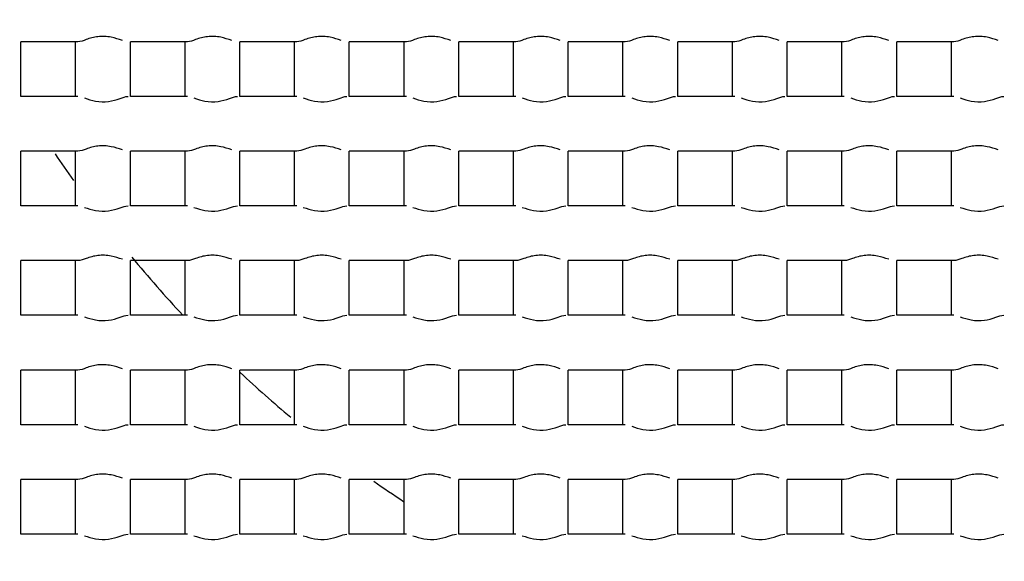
# Model space of a CAD drawing. Header units: millimetres. Extents: x 289 to 943, y 130 to 616.
# Tile 25 of 65: x 824.69 to 827.39, y 241.55 to 243.04. Entities that reach past the tile are written whole.
import ezdxf

# ---------------------------------------------------------------- set-up
doc = ezdxf.new("R2010")
doc.units = ezdxf.units.MM
doc.header["$LTSCALE"] = 65.395
doc.layers.get('0').update_dxf_attribs({"linetype": 'CONTINUOUS'})

msp = doc.modelspace()

# ---------------------------------------------------------------- linework, layer by layer
at = {"color": 7, "linetype": 'CONTINUOUS'}
for p, q in [((824.6977, 242.8292), (824.6977, 242.9792)), ((824.8541, 242.9792), (824.6977, 242.9792)), ((824.8477, 242.8292), (824.8477, 242.9792)), ((824.9977, 242.8292), (824.9977, 242.9792)), ((825.1541, 242.9792), (824.9977, 242.9792)), ((825.1477, 242.8292), (825.1477, 242.9792)), ((825.2977, 242.8292), (825.2977, 242.9792)), ((825.4541, 242.9792), (825.2977, 242.9792)), ((825.4477, 242.8292), (825.4477, 242.9792)), ((825.5977, 242.8292), (825.5977, 242.9792)), ((825.7541, 242.9792), (825.5977, 242.9792)), ((825.7477, 242.8292), (825.7477, 242.9792)), ((825.8977, 242.8292), (825.8977, 242.9792)), ((826.0541, 242.9792), (825.8977, 242.9792)), ((826.0477, 242.8292), (826.0477, 242.9792)), ((826.1977, 242.8292), (826.1977, 242.9792)), ((826.3541, 242.9792), (826.1977, 242.9792)), ((826.3477, 242.8292), (826.3477, 242.9792)), ((826.4977, 242.8292), (826.4977, 242.9792)), ((826.6541, 242.9792), (826.4977, 242.9792)), ((826.6477, 242.8292), (826.6477, 242.9792)), ((826.7977, 242.8292), (826.7977, 242.9792)), ((826.9541, 242.9792), (826.7977, 242.9792)), ((826.9477, 242.8292), (826.9477, 242.9792)), ((827.0977, 242.8292), (827.0977, 242.9792)), ((827.2541, 242.9792), (827.0977, 242.9792)), ((827.2477, 242.8292), (827.2477, 242.9792)), ((824.8541, 242.8292), (824.6977, 242.8292)), ((825.1541, 242.8292), (824.9977, 242.8292)), ((825.4541, 242.8292), (825.2977, 242.8292)), ((825.7541, 242.8292), (825.5977, 242.8292)), ((826.0541, 242.8292), (825.8977, 242.8292)), ((826.3541, 242.8292), (826.1977, 242.8292)), ((826.6541, 242.8292), (826.4977, 242.8292)), ((826.9541, 242.8292), (826.7977, 242.8292)), ((827.2541, 242.8292), (827.0977, 242.8292)), ((824.6977, 242.5292), (824.6977, 242.6792)), ((824.8541, 242.6792), (824.6977, 242.6792)), ((824.8477, 242.5292), (824.8477, 242.6792)), ((824.9977, 242.5292), (824.9977, 242.6792)), ((825.1541, 242.6792), (824.9977, 242.6792)), ((825.1477, 242.5292), (825.1477, 242.6792)), ((825.2977, 242.5292), (825.2977, 242.6792)), ((825.4541, 242.6792), (825.2977, 242.6792)), ((825.4477, 242.5292), (825.4477, 242.6792)), ((825.5977, 242.5292), (825.5977, 242.6792)), ((825.7541, 242.6792), (825.5977, 242.6792)), ((825.7477, 242.5292), (825.7477, 242.6792)), ((825.8977, 242.5292), (825.8977, 242.6792)), ((826.0541, 242.6792), (825.8977, 242.6792)), ((826.0477, 242.5292), (826.0477, 242.6792)), ((826.1977, 242.5292), (826.1977, 242.6792)), ((826.3541, 242.6792), (826.1977, 242.6792)), ((826.3477, 242.5292), (826.3477, 242.6792)), ((826.4977, 242.5292), (826.4977, 242.6792)), ((826.6541, 242.6792), (826.4977, 242.6792)), ((826.6477, 242.5292), (826.6477, 242.6792)), ((826.7977, 242.5292), (826.7977, 242.6792)), ((826.9541, 242.6792), (826.7977, 242.6792)), ((826.9477, 242.5292), (826.9477, 242.6792)), ((827.0977, 242.5292), (827.0977, 242.6792)), ((827.2541, 242.6792), (827.0977, 242.6792)), ((827.2477, 242.5292), (827.2477, 242.6792)), ((824.8541, 242.5292), (824.6977, 242.5292)), ((825.1541, 242.5292), (824.9977, 242.5292)), ((825.4541, 242.5292), (825.2977, 242.5292)), ((825.7541, 242.5292), (825.5977, 242.5292)), ((826.0541, 242.5292), (825.8977, 242.5292)), ((826.3541, 242.5292), (826.1977, 242.5292)), ((826.6541, 242.5292), (826.4977, 242.5292)), ((826.9541, 242.5292), (826.7977, 242.5292)), ((827.2541, 242.5292), (827.0977, 242.5292)), ((824.6977, 242.2292), (824.6977, 242.3792)), ((824.8541, 242.3792), (824.6977, 242.3792)), ((824.8477, 242.2292), (824.8477, 242.3792)), ((824.9977, 242.2292), (824.9977, 242.3792)), ((825.1541, 242.3792), (824.9977, 242.3792)), ((825.1477, 242.2292), (825.1477, 242.3792)), ((825.2977, 242.2292), (825.2977, 242.3792)), ((825.4541, 242.3792), (825.2977, 242.3792)), ((825.4477, 242.2292), (825.4477, 242.3792)), ((825.5977, 242.2292), (825.5977, 242.3792)), ((825.7541, 242.3792), (825.5977, 242.3792)), ((825.7477, 242.2292), (825.7477, 242.3792)), ((825.8977, 242.2292), (825.8977, 242.3792)), ((826.0541, 242.3792), (825.8977, 242.3792)), ((826.0477, 242.2292), (826.0477, 242.3792)), ((826.1977, 242.2292), (826.1977, 242.3792)), ((826.3541, 242.3792), (826.1977, 242.3792)), ((826.3477, 242.2292), (826.3477, 242.3792)), ((826.4977, 242.2292), (826.4977, 242.3792)), ((826.6541, 242.3792), (826.4977, 242.3792)), ((826.6477, 242.2292), (826.6477, 242.3792)), ((826.7977, 242.2292), (826.7977, 242.3792)), ((826.9541, 242.3792), (826.7977, 242.3792)), ((826.9477, 242.2292), (826.9477, 242.3792)), ((827.0977, 242.2292), (827.0977, 242.3792)), ((827.2541, 242.3792), (827.0977, 242.3792)), ((827.2477, 242.2292), (827.2477, 242.3792)), ((824.8541, 242.2292), (824.6977, 242.2292)), ((825.1541, 242.2292), (824.9977, 242.2292)), ((825.4541, 242.2292), (825.2977, 242.2292)), ((825.7541, 242.2292), (825.5977, 242.2292)), ((826.0541, 242.2292), (825.8977, 242.2292)), ((826.3541, 242.2292), (826.1977, 242.2292)), ((826.6541, 242.2292), (826.4977, 242.2292)), ((826.9541, 242.2292), (826.7977, 242.2292)), ((827.2541, 242.2292), (827.0977, 242.2292)), ((824.6977, 241.9292), (824.6977, 242.0792)), ((824.8541, 242.0792), (824.6977, 242.0792)), ((824.8477, 241.9292), (824.8477, 242.0792)), ((824.9977, 241.9292), (824.9977, 242.0792)), ((825.1541, 242.0792), (824.9977, 242.0792)), ((825.1477, 241.9292), (825.1477, 242.0792)), ((825.2977, 241.9292), (825.2977, 242.0792)), ((825.4541, 242.0792), (825.2977, 242.0792)), ((825.4477, 241.9292), (825.4477, 242.0792)), ((825.5977, 241.9292), (825.5977, 242.0792)), ((825.7541, 242.0792), (825.5977, 242.0792)), ((825.7477, 241.9292), (825.7477, 242.0792)), ((825.8977, 241.9292), (825.8977, 242.0792)), ((826.0541, 242.0792), (825.8977, 242.0792)), ((826.0477, 241.9292), (826.0477, 242.0792)), ((826.1977, 241.9292), (826.1977, 242.0792)), ((826.3541, 242.0792), (826.1977, 242.0792)), ((826.3477, 241.9292), (826.3477, 242.0792)), ((826.4977, 241.9292), (826.4977, 242.0792)), ((826.6541, 242.0792), (826.4977, 242.0792)), ((826.6477, 241.9292), (826.6477, 242.0792)), ((826.7977, 241.9292), (826.7977, 242.0792)), ((826.9541, 242.0792), (826.7977, 242.0792)), ((826.9477, 241.9292), (826.9477, 242.0792)), ((827.0977, 241.9292), (827.0977, 242.0792)), ((827.2541, 242.0792), (827.0977, 242.0792)), ((827.2477, 241.9292), (827.2477, 242.0792)), ((824.8541, 241.9292), (824.6977, 241.9292)), ((825.1541, 241.9292), (824.9977, 241.9292)), ((825.4541, 241.9292), (825.2977, 241.9292)), ((825.7541, 241.9292), (825.5977, 241.9292)), ((826.0541, 241.9292), (825.8977, 241.9292)), ((826.3541, 241.9292), (826.1977, 241.9292)), ((826.6541, 241.9292), (826.4977, 241.9292)), ((826.9541, 241.9292), (826.7977, 241.9292)), ((827.2541, 241.9292), (827.0977, 241.9292)), ((824.6977, 241.6292), (824.6977, 241.7792)), ((824.8541, 241.7792), (824.6977, 241.7792)), ((824.8477, 241.6292), (824.8477, 241.7792)), ((824.9977, 241.6292), (824.9977, 241.7792)), ((825.1541, 241.7792), (824.9977, 241.7792)), ((825.1477, 241.6292), (825.1477, 241.7792)), ((825.2977, 241.6292), (825.2977, 241.7792)), ((825.4541, 241.7792), (825.2977, 241.7792)), ((825.4477, 241.6292), (825.4477, 241.7792)), ((825.5977, 241.6292), (825.5977, 241.7792)), ((825.7541, 241.7792), (825.5977, 241.7792)), ((825.7477, 241.6292), (825.7477, 241.7792)), ((825.8977, 241.6292), (825.8977, 241.7792)), ((826.0541, 241.7792), (825.8977, 241.7792)), ((826.0477, 241.6292), (826.0477, 241.7792)), ((826.1977, 241.6292), (826.1977, 241.7792)), ((826.3541, 241.7792), (826.1977, 241.7792)), ((826.3477, 241.6292), (826.3477, 241.7792)), ((826.4977, 241.6292), (826.4977, 241.7792)), ((826.6541, 241.7792), (826.4977, 241.7792)), ((826.6477, 241.6292), (826.6477, 241.7792)), ((826.7977, 241.6292), (826.7977, 241.7792)), ((826.9541, 241.7792), (826.7977, 241.7792)), ((826.9477, 241.6292), (826.9477, 241.7792)), ((827.0977, 241.6292), (827.0977, 241.7792)), ((827.2541, 241.7792), (827.0977, 241.7792)), ((827.2477, 241.6292), (827.2477, 241.7792)), ((824.8541, 241.6292), (824.6977, 241.6292)), ((825.1541, 241.6292), (824.9977, 241.6292)), ((825.4541, 241.6292), (825.2977, 241.6292)), ((825.7541, 241.6292), (825.5977, 241.6292)), ((826.0541, 241.6292), (825.8977, 241.6292)), ((826.3541, 241.6292), (826.1977, 241.6292)), ((826.6541, 241.6292), (826.4977, 241.6292)), ((826.9541, 241.6292), (826.7977, 241.6292)), ((827.2541, 241.6292), (827.0977, 241.6292))]:
    msp.add_line(p, q, dxfattribs=at)
for radius in [114.9974, 18.4972, 13.13, 12.8, 11.5, 5.5]:
    msp.add_circle((827.6227, 244.5542), radius, dxfattribs=at)
at = {"color": 9, "linetype": 'CONTINUOUS'}
for radius in [20.4169, 19.4852, 18.5479, 17.6102, 16.1147]:
    msp.add_circle((827.6227, 244.5542), radius, dxfattribs=at)
at = {"color": 7, "linetype": 'CONTINUOUS'}
for radius, start, end in [(114.9372, 90.036843, 270), (12.6, 183.64028, 176.35972), (9.9, 90, 269.99993), (9.0338, 176.94915, 353.89891), (3.4, 213.6213, 215.1156), (3.4, 219.565, 223.1351), (3.4, 226.8884, 229.999), (3.4, 234.8487, 236.5019)]:
    msp.add_arc((827.6227, 244.5542), radius, start, end, dxfattribs=at)
at = {"color": 9, "linetype": 'CONTINUOUS'}
msp.add_arc((827.6227, 244.5542), 113.4493, 90.036843, 270, dxfattribs=at)
at = {"color": 7, "linetype": 'CONTINUOUS'}
for points, knots in [([(824.9758, 242.9827), (824.9658, 242.9859), (824.9442, 242.9934), (824.9095, 242.9949), (824.8796, 242.9867), (824.8617, 242.9792), (824.8541, 242.9792)], [0, 0, 0, 0, 0.254222, 0.546707, 0.816518, 1, 1, 1, 1]), ([(825.2758, 242.9827), (825.2658, 242.9859), (825.2442, 242.9934), (825.2095, 242.9949), (825.1796, 242.9867), (825.1617, 242.9792), (825.1541, 242.9792)], [0, 0, 0, 0, 0.254222, 0.546707, 0.816518, 1, 1, 1, 1]), ([(825.5758, 242.9827), (825.5658, 242.9859), (825.5442, 242.9934), (825.5095, 242.9949), (825.4796, 242.9867), (825.4617, 242.9792), (825.4541, 242.9792)], [0, 0, 0, 0, 0.254222, 0.546707, 0.816518, 1, 1, 1, 1]), ([(825.8758, 242.9827), (825.8658, 242.9859), (825.8442, 242.9934), (825.8095, 242.9949), (825.7796, 242.9867), (825.7617, 242.9792), (825.7541, 242.9792)], [0, 0, 0, 0, 0.254222, 0.546707, 0.816518, 1, 1, 1, 1]), ([(826.1758, 242.9827), (826.1658, 242.9859), (826.1442, 242.9934), (826.1095, 242.9949), (826.0796, 242.9867), (826.0617, 242.9792), (826.0541, 242.9792)], [0, 0, 0, 0, 0.254222, 0.546707, 0.816518, 1, 1, 1, 1]), ([(826.4758, 242.9827), (826.4658, 242.9859), (826.4442, 242.9934), (826.4095, 242.9949), (826.3796, 242.9867), (826.3617, 242.9792), (826.3541, 242.9792)], [0, 0, 0, 0, 0.254222, 0.546707, 0.816518, 1, 1, 1, 1]), ([(826.7758, 242.9827), (826.7658, 242.9859), (826.7442, 242.9934), (826.7095, 242.9949), (826.6796, 242.9867), (826.6617, 242.9792), (826.6541, 242.9792)], [0, 0, 0, 0, 0.254222, 0.546707, 0.816518, 1, 1, 1, 1]), ([(827.0758, 242.9827), (827.0658, 242.9859), (827.0442, 242.9934), (827.0095, 242.9949), (826.9796, 242.9867), (826.9617, 242.9792), (826.9541, 242.9792)], [0, 0, 0, 0, 0.254222, 0.546707, 0.816518, 1, 1, 1, 1]), ([(827.3758, 242.9827), (827.3658, 242.9859), (827.3442, 242.9934), (827.3095, 242.9949), (827.2796, 242.9867), (827.2617, 242.9792), (827.2541, 242.9792)], [0, 0, 0, 0, 0.254222, 0.546707, 0.816518, 1, 1, 1, 1]), ([(824.8717, 242.825), (824.8818, 242.8218), (824.9032, 242.8146), (824.9373, 242.8138), (824.9664, 242.822), (824.9838, 242.8292), (824.9913, 242.8292)], [0, 0, 0, 0, 0.258554, 0.550804, 0.81797, 1, 1, 1, 1]), ([(825.1717, 242.825), (825.1818, 242.8218), (825.2032, 242.8146), (825.2373, 242.8138), (825.2664, 242.822), (825.2838, 242.8292), (825.2913, 242.8292)], [0, 0, 0, 0, 0.258554, 0.550804, 0.81797, 1, 1, 1, 1]), ([(825.4717, 242.825), (825.4818, 242.8218), (825.5032, 242.8146), (825.5373, 242.8138), (825.5664, 242.822), (825.5838, 242.8292), (825.5913, 242.8292)], [0, 0, 0, 0, 0.258554, 0.550804, 0.81797, 1, 1, 1, 1]), ([(825.7717, 242.825), (825.7818, 242.8218), (825.8032, 242.8146), (825.8373, 242.8138), (825.8664, 242.822), (825.8838, 242.8292), (825.8913, 242.8292)], [0, 0, 0, 0, 0.258554, 0.550804, 0.81797, 1, 1, 1, 1]), ([(826.0717, 242.825), (826.0818, 242.8218), (826.1032, 242.8146), (826.1373, 242.8138), (826.1664, 242.822), (826.1838, 242.8292), (826.1913, 242.8292)], [0, 0, 0, 0, 0.258554, 0.550804, 0.81797, 1, 1, 1, 1]), ([(826.3717, 242.825), (826.3818, 242.8218), (826.4032, 242.8146), (826.4373, 242.8138), (826.4664, 242.822), (826.4838, 242.8292), (826.4913, 242.8292)], [0, 0, 0, 0, 0.258554, 0.550804, 0.81797, 1, 1, 1, 1]), ([(826.6717, 242.825), (826.6818, 242.8218), (826.7032, 242.8146), (826.7373, 242.8138), (826.7664, 242.822), (826.7838, 242.8292), (826.7913, 242.8292)], [0, 0, 0, 0, 0.258554, 0.550804, 0.81797, 1, 1, 1, 1]), ([(826.9717, 242.825), (826.9818, 242.8218), (827.0032, 242.8146), (827.0373, 242.8138), (827.0664, 242.822), (827.0838, 242.8292), (827.0913, 242.8292)], [0, 0, 0, 0, 0.258554, 0.550804, 0.81797, 1, 1, 1, 1]), ([(827.2717, 242.825), (827.2818, 242.8218), (827.3032, 242.8146), (827.3373, 242.8138), (827.3664, 242.822), (827.3838, 242.8292), (827.3913, 242.8292)], [0, 0, 0, 0, 0.258554, 0.550804, 0.81797, 1, 1, 1, 1]), ([(824.9758, 242.6827), (824.9658, 242.6859), (824.9442, 242.6934), (824.9095, 242.6949), (824.8796, 242.6867), (824.8617, 242.6792), (824.8541, 242.6792)], [0, 0, 0, 0, 0.254222, 0.546707, 0.816518, 1, 1, 1, 1]), ([(825.2758, 242.6827), (825.2658, 242.6859), (825.2442, 242.6934), (825.2095, 242.6949), (825.1796, 242.6867), (825.1617, 242.6792), (825.1541, 242.6792)], [0, 0, 0, 0, 0.254222, 0.546707, 0.816518, 1, 1, 1, 1]), ([(825.5758, 242.6827), (825.5658, 242.6859), (825.5442, 242.6934), (825.5095, 242.6949), (825.4796, 242.6867), (825.4617, 242.6792), (825.4541, 242.6792)], [0, 0, 0, 0, 0.254222, 0.546707, 0.816518, 1, 1, 1, 1]), ([(825.8758, 242.6827), (825.8658, 242.6859), (825.8442, 242.6934), (825.8095, 242.6949), (825.7796, 242.6867), (825.7617, 242.6792), (825.7541, 242.6792)], [0, 0, 0, 0, 0.254222, 0.546707, 0.816518, 1, 1, 1, 1]), ([(826.1758, 242.6827), (826.1658, 242.6859), (826.1442, 242.6934), (826.1095, 242.6949), (826.0796, 242.6867), (826.0617, 242.6792), (826.0541, 242.6792)], [0, 0, 0, 0, 0.254222, 0.546707, 0.816518, 1, 1, 1, 1]), ([(826.4758, 242.6827), (826.4658, 242.6859), (826.4442, 242.6934), (826.4095, 242.6949), (826.3796, 242.6867), (826.3617, 242.6792), (826.3541, 242.6792)], [0, 0, 0, 0, 0.254222, 0.546707, 0.816518, 1, 1, 1, 1]), ([(826.7758, 242.6827), (826.7658, 242.6859), (826.7442, 242.6934), (826.7095, 242.6949), (826.6796, 242.6867), (826.6617, 242.6792), (826.6541, 242.6792)], [0, 0, 0, 0, 0.254222, 0.546707, 0.816518, 1, 1, 1, 1]), ([(827.0758, 242.6827), (827.0658, 242.6859), (827.0442, 242.6934), (827.0095, 242.6949), (826.9796, 242.6867), (826.9617, 242.6792), (826.9541, 242.6792)], [0, 0, 0, 0, 0.254222, 0.546707, 0.816518, 1, 1, 1, 1]), ([(827.3758, 242.6827), (827.3658, 242.6859), (827.3442, 242.6934), (827.3095, 242.6949), (827.2796, 242.6867), (827.2617, 242.6792), (827.2541, 242.6792)], [0, 0, 0, 0, 0.254222, 0.546707, 0.816518, 1, 1, 1, 1]), ([(824.8717, 242.525), (824.8818, 242.5218), (824.9032, 242.5146), (824.9373, 242.5138), (824.9664, 242.522), (824.9838, 242.5292), (824.9913, 242.5292)], [0, 0, 0, 0, 0.258554, 0.550804, 0.81797, 1, 1, 1, 1]), ([(825.1717, 242.525), (825.1818, 242.5218), (825.2032, 242.5146), (825.2373, 242.5138), (825.2664, 242.522), (825.2838, 242.5292), (825.2913, 242.5292)], [0, 0, 0, 0, 0.258554, 0.550804, 0.81797, 1, 1, 1, 1]), ([(825.4717, 242.525), (825.4818, 242.5218), (825.5032, 242.5146), (825.5373, 242.5138), (825.5664, 242.522), (825.5838, 242.5292), (825.5913, 242.5292)], [0, 0, 0, 0, 0.258554, 0.550804, 0.81797, 1, 1, 1, 1]), ([(825.7717, 242.525), (825.7818, 242.5218), (825.8032, 242.5146), (825.8373, 242.5138), (825.8664, 242.522), (825.8838, 242.5292), (825.8913, 242.5292)], [0, 0, 0, 0, 0.258554, 0.550804, 0.81797, 1, 1, 1, 1]), ([(826.0717, 242.525), (826.0818, 242.5218), (826.1032, 242.5146), (826.1373, 242.5138), (826.1664, 242.522), (826.1838, 242.5292), (826.1913, 242.5292)], [0, 0, 0, 0, 0.258554, 0.550804, 0.81797, 1, 1, 1, 1]), ([(826.3717, 242.525), (826.3818, 242.5218), (826.4032, 242.5146), (826.4373, 242.5138), (826.4664, 242.522), (826.4838, 242.5292), (826.4913, 242.5292)], [0, 0, 0, 0, 0.258554, 0.550804, 0.81797, 1, 1, 1, 1]), ([(826.6717, 242.525), (826.6818, 242.5218), (826.7032, 242.5146), (826.7373, 242.5138), (826.7664, 242.522), (826.7838, 242.5292), (826.7913, 242.5292)], [0, 0, 0, 0, 0.258554, 0.550804, 0.81797, 1, 1, 1, 1]), ([(826.9717, 242.525), (826.9818, 242.5218), (827.0032, 242.5146), (827.0373, 242.5138), (827.0664, 242.522), (827.0838, 242.5292), (827.0913, 242.5292)], [0, 0, 0, 0, 0.258554, 0.550804, 0.81797, 1, 1, 1, 1]), ([(827.2717, 242.525), (827.2818, 242.5218), (827.3032, 242.5146), (827.3373, 242.5138), (827.3664, 242.522), (827.3838, 242.5292), (827.3913, 242.5292)], [0, 0, 0, 0, 0.258554, 0.550804, 0.81797, 1, 1, 1, 1]), ([(824.9758, 242.3827), (824.9658, 242.3859), (824.9442, 242.3934), (824.9095, 242.3949), (824.8796, 242.3867), (824.8617, 242.3792), (824.8541, 242.3792)], [0, 0, 0, 0, 0.254222, 0.546707, 0.816518, 1, 1, 1, 1]), ([(825.2758, 242.3827), (825.2658, 242.3859), (825.2442, 242.3934), (825.2095, 242.3949), (825.1796, 242.3867), (825.1617, 242.3792), (825.1541, 242.3792)], [0, 0, 0, 0, 0.254222, 0.546707, 0.816518, 1, 1, 1, 1]), ([(825.5758, 242.3827), (825.5658, 242.3859), (825.5442, 242.3934), (825.5095, 242.3949), (825.4796, 242.3867), (825.4617, 242.3792), (825.4541, 242.3792)], [0, 0, 0, 0, 0.254222, 0.546707, 0.816518, 1, 1, 1, 1]), ([(825.8758, 242.3827), (825.8658, 242.3859), (825.8442, 242.3934), (825.8095, 242.3949), (825.7796, 242.3867), (825.7617, 242.3792), (825.7541, 242.3792)], [0, 0, 0, 0, 0.254222, 0.546707, 0.816518, 1, 1, 1, 1]), ([(826.1758, 242.3827), (826.1658, 242.3859), (826.1442, 242.3934), (826.1095, 242.3949), (826.0796, 242.3867), (826.0617, 242.3792), (826.0541, 242.3792)], [0, 0, 0, 0, 0.254222, 0.546707, 0.816518, 1, 1, 1, 1]), ([(826.4758, 242.3827), (826.4658, 242.3859), (826.4442, 242.3934), (826.4095, 242.3949), (826.3796, 242.3867), (826.3617, 242.3792), (826.3541, 242.3792)], [0, 0, 0, 0, 0.254222, 0.546707, 0.816518, 1, 1, 1, 1]), ([(826.7758, 242.3827), (826.7658, 242.3859), (826.7442, 242.3934), (826.7095, 242.3949), (826.6796, 242.3867), (826.6617, 242.3792), (826.6541, 242.3792)], [0, 0, 0, 0, 0.254222, 0.546707, 0.816518, 1, 1, 1, 1]), ([(827.0758, 242.3827), (827.0658, 242.3859), (827.0442, 242.3934), (827.0095, 242.3949), (826.9796, 242.3867), (826.9617, 242.3792), (826.9541, 242.3792)], [0, 0, 0, 0, 0.254222, 0.546707, 0.816518, 1, 1, 1, 1]), ([(827.3758, 242.3827), (827.3658, 242.3859), (827.3442, 242.3934), (827.3095, 242.3949), (827.2796, 242.3867), (827.2617, 242.3792), (827.2541, 242.3792)], [0, 0, 0, 0, 0.254222, 0.546707, 0.816518, 1, 1, 1, 1]), ([(824.8717, 242.225), (824.8818, 242.2218), (824.9032, 242.2146), (824.9373, 242.2138), (824.9664, 242.222), (824.9838, 242.2292), (824.9913, 242.2292)], [0, 0, 0, 0, 0.258554, 0.550804, 0.81797, 1, 1, 1, 1]), ([(825.1717, 242.225), (825.1818, 242.2218), (825.2032, 242.2146), (825.2373, 242.2138), (825.2664, 242.222), (825.2838, 242.2292), (825.2913, 242.2292)], [0, 0, 0, 0, 0.258554, 0.550804, 0.81797, 1, 1, 1, 1]), ([(825.4717, 242.225), (825.4818, 242.2218), (825.5032, 242.2146), (825.5373, 242.2138), (825.5664, 242.222), (825.5838, 242.2292), (825.5913, 242.2292)], [0, 0, 0, 0, 0.258554, 0.550804, 0.81797, 1, 1, 1, 1]), ([(825.7717, 242.225), (825.7818, 242.2218), (825.8032, 242.2146), (825.8373, 242.2138), (825.8664, 242.222), (825.8838, 242.2292), (825.8913, 242.2292)], [0, 0, 0, 0, 0.258554, 0.550804, 0.81797, 1, 1, 1, 1]), ([(826.0717, 242.225), (826.0818, 242.2218), (826.1032, 242.2146), (826.1373, 242.2138), (826.1664, 242.222), (826.1838, 242.2292), (826.1913, 242.2292)], [0, 0, 0, 0, 0.258554, 0.550804, 0.81797, 1, 1, 1, 1]), ([(826.3717, 242.225), (826.3818, 242.2218), (826.4032, 242.2146), (826.4373, 242.2138), (826.4664, 242.222), (826.4838, 242.2292), (826.4913, 242.2292)], [0, 0, 0, 0, 0.258554, 0.550804, 0.81797, 1, 1, 1, 1]), ([(826.6717, 242.225), (826.6818, 242.2218), (826.7032, 242.2146), (826.7373, 242.2138), (826.7664, 242.222), (826.7838, 242.2292), (826.7913, 242.2292)], [0, 0, 0, 0, 0.258554, 0.550804, 0.81797, 1, 1, 1, 1]), ([(826.9717, 242.225), (826.9818, 242.2218), (827.0032, 242.2146), (827.0373, 242.2138), (827.0664, 242.222), (827.0838, 242.2292), (827.0913, 242.2292)], [0, 0, 0, 0, 0.258554, 0.550804, 0.81797, 1, 1, 1, 1]), ([(827.2717, 242.225), (827.2818, 242.2218), (827.3032, 242.2146), (827.3373, 242.2138), (827.3664, 242.222), (827.3838, 242.2292), (827.3913, 242.2292)], [0, 0, 0, 0, 0.258554, 0.550804, 0.81797, 1, 1, 1, 1]), ([(824.9758, 242.0827), (824.9658, 242.0859), (824.9442, 242.0934), (824.9095, 242.0949), (824.8796, 242.0867), (824.8617, 242.0792), (824.8541, 242.0792)], [0, 0, 0, 0, 0.254222, 0.546707, 0.816518, 1, 1, 1, 1]), ([(825.2758, 242.0827), (825.2658, 242.0859), (825.2442, 242.0934), (825.2095, 242.0949), (825.1796, 242.0867), (825.1617, 242.0792), (825.1541, 242.0792)], [0, 0, 0, 0, 0.254222, 0.546707, 0.816518, 1, 1, 1, 1]), ([(825.5758, 242.0827), (825.5658, 242.0859), (825.5442, 242.0934), (825.5095, 242.0949), (825.4796, 242.0867), (825.4617, 242.0792), (825.4541, 242.0792)], [0, 0, 0, 0, 0.254222, 0.546707, 0.816518, 1, 1, 1, 1]), ([(825.8758, 242.0827), (825.8658, 242.0859), (825.8442, 242.0934), (825.8095, 242.0949), (825.7796, 242.0867), (825.7617, 242.0792), (825.7541, 242.0792)], [0, 0, 0, 0, 0.254222, 0.546707, 0.816518, 1, 1, 1, 1]), ([(826.1758, 242.0827), (826.1658, 242.0859), (826.1442, 242.0934), (826.1095, 242.0949), (826.0796, 242.0867), (826.0617, 242.0792), (826.0541, 242.0792)], [0, 0, 0, 0, 0.254222, 0.546707, 0.816518, 1, 1, 1, 1]), ([(826.4758, 242.0827), (826.4658, 242.0859), (826.4442, 242.0934), (826.4095, 242.0949), (826.3796, 242.0867), (826.3617, 242.0792), (826.3541, 242.0792)], [0, 0, 0, 0, 0.254222, 0.546707, 0.816518, 1, 1, 1, 1]), ([(826.7758, 242.0827), (826.7658, 242.0859), (826.7442, 242.0934), (826.7095, 242.0949), (826.6796, 242.0867), (826.6617, 242.0792), (826.6541, 242.0792)], [0, 0, 0, 0, 0.254222, 0.546707, 0.816518, 1, 1, 1, 1]), ([(827.0758, 242.0827), (827.0658, 242.0859), (827.0442, 242.0934), (827.0095, 242.0949), (826.9796, 242.0867), (826.9617, 242.0792), (826.9541, 242.0792)], [0, 0, 0, 0, 0.254222, 0.546707, 0.816518, 1, 1, 1, 1]), ([(827.3758, 242.0827), (827.3658, 242.0859), (827.3442, 242.0934), (827.3095, 242.0949), (827.2796, 242.0867), (827.2617, 242.0792), (827.2541, 242.0792)], [0, 0, 0, 0, 0.254222, 0.546707, 0.816518, 1, 1, 1, 1]), ([(824.8717, 241.925), (824.8818, 241.9218), (824.9032, 241.9146), (824.9373, 241.9138), (824.9664, 241.922), (824.9838, 241.9292), (824.9913, 241.9292)], [0, 0, 0, 0, 0.258554, 0.550804, 0.81797, 1, 1, 1, 1]), ([(825.1717, 241.925), (825.1818, 241.9218), (825.2032, 241.9146), (825.2373, 241.9138), (825.2664, 241.922), (825.2838, 241.9292), (825.2913, 241.9292)], [0, 0, 0, 0, 0.258554, 0.550804, 0.81797, 1, 1, 1, 1]), ([(825.4717, 241.925), (825.4818, 241.9218), (825.5032, 241.9146), (825.5373, 241.9138), (825.5664, 241.922), (825.5838, 241.9292), (825.5913, 241.9292)], [0, 0, 0, 0, 0.258554, 0.550804, 0.81797, 1, 1, 1, 1]), ([(825.7717, 241.925), (825.7818, 241.9218), (825.8032, 241.9146), (825.8373, 241.9138), (825.8664, 241.922), (825.8838, 241.9292), (825.8913, 241.9292)], [0, 0, 0, 0, 0.258554, 0.550804, 0.81797, 1, 1, 1, 1]), ([(826.0717, 241.925), (826.0818, 241.9218), (826.1032, 241.9146), (826.1373, 241.9138), (826.1664, 241.922), (826.1838, 241.9292), (826.1913, 241.9292)], [0, 0, 0, 0, 0.258554, 0.550804, 0.81797, 1, 1, 1, 1]), ([(826.3717, 241.925), (826.3818, 241.9218), (826.4032, 241.9146), (826.4373, 241.9138), (826.4664, 241.922), (826.4838, 241.9292), (826.4913, 241.9292)], [0, 0, 0, 0, 0.258554, 0.550804, 0.81797, 1, 1, 1, 1]), ([(826.6717, 241.925), (826.6818, 241.9218), (826.7032, 241.9146), (826.7373, 241.9138), (826.7664, 241.922), (826.7838, 241.9292), (826.7913, 241.9292)], [0, 0, 0, 0, 0.258554, 0.550804, 0.81797, 1, 1, 1, 1]), ([(826.9717, 241.925), (826.9818, 241.9218), (827.0032, 241.9146), (827.0373, 241.9138), (827.0664, 241.922), (827.0838, 241.9292), (827.0913, 241.9292)], [0, 0, 0, 0, 0.258554, 0.550804, 0.81797, 1, 1, 1, 1]), ([(827.2717, 241.925), (827.2818, 241.9218), (827.3032, 241.9146), (827.3373, 241.9138), (827.3664, 241.922), (827.3838, 241.9292), (827.3913, 241.9292)], [0, 0, 0, 0, 0.258554, 0.550804, 0.81797, 1, 1, 1, 1]), ([(824.9758, 241.7827), (824.9658, 241.7859), (824.9442, 241.7934), (824.9095, 241.7949), (824.8796, 241.7867), (824.8617, 241.7792), (824.8541, 241.7792)], [0, 0, 0, 0, 0.254222, 0.546707, 0.816518, 1, 1, 1, 1]), ([(825.2758, 241.7827), (825.2658, 241.7859), (825.2442, 241.7934), (825.2095, 241.7949), (825.1796, 241.7867), (825.1617, 241.7792), (825.1541, 241.7792)], [0, 0, 0, 0, 0.254222, 0.546707, 0.816518, 1, 1, 1, 1]), ([(825.5758, 241.7827), (825.5658, 241.7859), (825.5442, 241.7934), (825.5095, 241.7949), (825.4796, 241.7867), (825.4617, 241.7792), (825.4541, 241.7792)], [0, 0, 0, 0, 0.254222, 0.546707, 0.816518, 1, 1, 1, 1]), ([(825.8758, 241.7827), (825.8658, 241.7859), (825.8442, 241.7934), (825.8095, 241.7949), (825.7796, 241.7867), (825.7617, 241.7792), (825.7541, 241.7792)], [0, 0, 0, 0, 0.254222, 0.546707, 0.816518, 1, 1, 1, 1]), ([(826.1758, 241.7827), (826.1658, 241.7859), (826.1442, 241.7934), (826.1095, 241.7949), (826.0796, 241.7867), (826.0617, 241.7792), (826.0541, 241.7792)], [0, 0, 0, 0, 0.254222, 0.546707, 0.816518, 1, 1, 1, 1]), ([(826.4758, 241.7827), (826.4658, 241.7859), (826.4442, 241.7934), (826.4095, 241.7949), (826.3796, 241.7867), (826.3617, 241.7792), (826.3541, 241.7792)], [0, 0, 0, 0, 0.254222, 0.546707, 0.816518, 1, 1, 1, 1]), ([(826.7758, 241.7827), (826.7658, 241.7859), (826.7442, 241.7934), (826.7095, 241.7949), (826.6796, 241.7867), (826.6617, 241.7792), (826.6541, 241.7792)], [0, 0, 0, 0, 0.254222, 0.546707, 0.816518, 1, 1, 1, 1]), ([(827.0758, 241.7827), (827.0658, 241.7859), (827.0442, 241.7934), (827.0095, 241.7949), (826.9796, 241.7867), (826.9617, 241.7792), (826.9541, 241.7792)], [0, 0, 0, 0, 0.254222, 0.546707, 0.816518, 1, 1, 1, 1]), ([(827.3758, 241.7827), (827.3658, 241.7859), (827.3442, 241.7934), (827.3095, 241.7949), (827.2796, 241.7867), (827.2617, 241.7792), (827.2541, 241.7792)], [0, 0, 0, 0, 0.254222, 0.546707, 0.816518, 1, 1, 1, 1]), ([(824.8717, 241.625), (824.8818, 241.6218), (824.9032, 241.6146), (824.9373, 241.6138), (824.9664, 241.622), (824.9838, 241.6292), (824.9913, 241.6292)], [0, 0, 0, 0, 0.258554, 0.550804, 0.81797, 1, 1, 1, 1]), ([(825.1717, 241.625), (825.1818, 241.6218), (825.2032, 241.6146), (825.2373, 241.6138), (825.2664, 241.622), (825.2838, 241.6292), (825.2913, 241.6292)], [0, 0, 0, 0, 0.258554, 0.550804, 0.81797, 1, 1, 1, 1]), ([(825.4717, 241.625), (825.4818, 241.6218), (825.5032, 241.6146), (825.5373, 241.6138), (825.5664, 241.622), (825.5838, 241.6292), (825.5913, 241.6292)], [0, 0, 0, 0, 0.258554, 0.550804, 0.81797, 1, 1, 1, 1]), ([(825.7717, 241.625), (825.7818, 241.6218), (825.8032, 241.6146), (825.8373, 241.6138), (825.8664, 241.622), (825.8838, 241.6292), (825.8913, 241.6292)], [0, 0, 0, 0, 0.258554, 0.550804, 0.81797, 1, 1, 1, 1]), ([(826.0717, 241.625), (826.0818, 241.6218), (826.1032, 241.6146), (826.1373, 241.6138), (826.1664, 241.622), (826.1838, 241.6292), (826.1913, 241.6292)], [0, 0, 0, 0, 0.258554, 0.550804, 0.81797, 1, 1, 1, 1]), ([(826.3717, 241.625), (826.3818, 241.6218), (826.4032, 241.6146), (826.4373, 241.6138), (826.4664, 241.622), (826.4838, 241.6292), (826.4913, 241.6292)], [0, 0, 0, 0, 0.258554, 0.550804, 0.81797, 1, 1, 1, 1]), ([(826.6717, 241.625), (826.6818, 241.6218), (826.7032, 241.6146), (826.7373, 241.6138), (826.7664, 241.622), (826.7838, 241.6292), (826.7913, 241.6292)], [0, 0, 0, 0, 0.258554, 0.550804, 0.81797, 1, 1, 1, 1]), ([(826.9717, 241.625), (826.9818, 241.6218), (827.0032, 241.6146), (827.0373, 241.6138), (827.0664, 241.622), (827.0838, 241.6292), (827.0913, 241.6292)], [0, 0, 0, 0, 0.258554, 0.550804, 0.81797, 1, 1, 1, 1]), ([(827.2717, 241.625), (827.2818, 241.6218), (827.3032, 241.6146), (827.3373, 241.6138), (827.3664, 241.622), (827.3838, 241.6292), (827.3913, 241.6292)], [0, 0, 0, 0, 0.258554, 0.550804, 0.81797, 1, 1, 1, 1])]:
    msp.add_open_spline(points, degree=3, knots=knots, dxfattribs=at)

doc.saveas('drawing.dxf')
